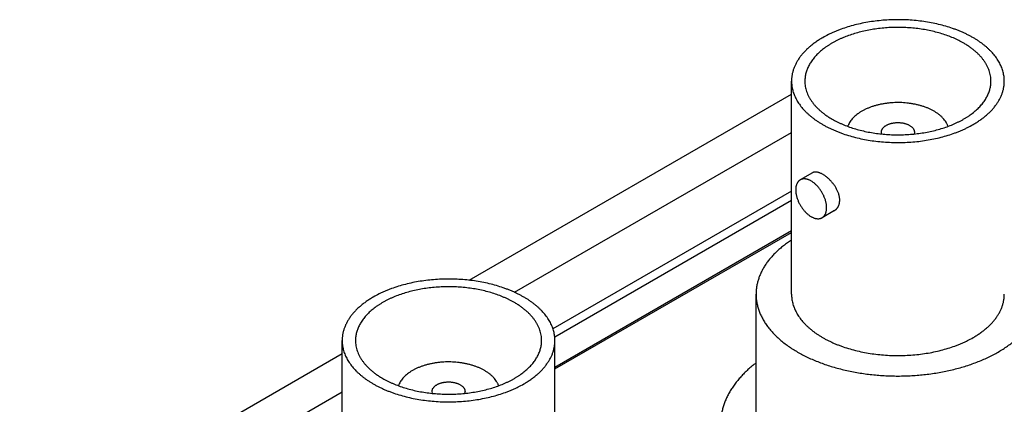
# Model space of a CAD drawing. Header units: inches. Extents: x 0 to 34, y 0 to 22.
# Tile 78 of 80: x 28.53 to 29.398, y 20.19 to 20.529. Entities that reach past the tile are written whole.
import ezdxf

# ---------------------------------------------------------------- set-up
doc = ezdxf.new("R2010")
doc.units = ezdxf.units.IN
doc.header["$LTSCALE"] = 1.87
doc.header["$MEASUREMENT"] = 0
doc.layers.get('0').update_dxf_attribs({"linetype": 'CONTINUOUS'})

msp = doc.modelspace()

# ---------------------------------------------------------------- linework, layer by layer
at = {"color": 7, "linetype": 'CONTINUOUS'}
for p, q in [((29.21027, 20.28729), (29.21027, 20.47508)), ((28.92612, 20.29956), (29.21027, 20.46362)), ((28.96622, 20.28889), (29.21027, 20.4298)), ((29.28983, 20.42845), (29.28952, 20.43018)), ((29.31852, 20.43018), (29.31821, 20.42845)), ((29.2288, 20.39428), (29.21794, 20.38801)), ((29.21027, 20.37811), (29.00007, 20.25675)), ((29.21027, 20.36994), (29.00164, 20.24948)), ((29.24805, 20.36094), (29.23719, 20.35466)), ((29.00179, 20.22304), (29.21027, 20.34341)), ((29.00179, 20.22135), (29.21027, 20.34172)), ((29.17902, 20.15884), (29.17902, 20.28729)), ((28.81429, 20.05866), (28.81429, 20.24645)), ((29.00179, 20.05866), (29.00179, 20.24645)), ((28.53014, 20.07093), (28.81429, 20.23499)), ((28.57024, 20.06026), (28.81429, 20.20116)), ((28.89385, 20.19982), (28.89354, 20.20154)), ((28.92254, 20.20154), (28.92223, 20.19982))]:
    msp.add_line(p, q, dxfattribs=at)
for points, knots in [([(29.39777, 20.47508), (29.39777, 20.47575), (29.39773, 20.47708), (29.39753, 20.47907), (29.39722, 20.48106), (29.39677, 20.48304), (29.3962, 20.48501), (29.39551, 20.48696), (29.39469, 20.4889), (29.39374, 20.49082), (29.39268, 20.49271), (29.39149, 20.49459), (29.39019, 20.49643), (29.38828, 20.49888), (29.38615, 20.50124), (29.38383, 20.5035), (29.38197, 20.50518), (29.37999, 20.50682), (29.37792, 20.50841), (29.37575, 20.50996), (29.37348, 20.51146), (29.37111, 20.51291), (29.36865, 20.51431), (29.36611, 20.51565), (29.36348, 20.51695), (29.36078, 20.51818), (29.35799, 20.51936), (29.35513, 20.52047), (29.35121, 20.52189), (29.34614, 20.5235), (29.33987, 20.52515), (29.3334, 20.52654), (29.32678, 20.52764), (29.32003, 20.52847), (29.3132, 20.529), (29.30632, 20.52925), (29.29942, 20.5292), (29.29255, 20.52886), (29.28574, 20.52822), (29.27904, 20.52731), (29.27246, 20.52611), (29.26606, 20.52463), (29.25986, 20.52289), (29.25486, 20.52121), (29.25099, 20.51974), (29.24818, 20.51858), (29.24545, 20.51736), (29.24194, 20.51568), (29.23938, 20.51431), (29.23773, 20.51336)], [0, 0, 0, 0, 0.010653, 0.021334, 0.032072, 0.042896, 0.05383, 0.064902, 0.076133, 0.087546, 0.09916, 0.110993, 0.123061, 0.135376, 0.160788, 0.173907, 0.187307, 0.200992, 0.214964, 0.229222, 0.243766, 0.258592, 0.273697, 0.289076, 0.304722, 0.320627, 0.336783, 0.353181, 0.369809, 0.403711, 0.438395, 0.473751, 0.509665, 0.546015, 0.582672, 0.619506, 0.656385, 0.693174, 0.729743, 0.765962, 0.801703, 0.836848, 0.871282, 0.904902, 0.921377, 0.937615, 0.953605, 0.969338, 1, 1, 1, 1]), ([(29.362, 20.50856), (29.36055, 20.5094), (29.35832, 20.51059), (29.35525, 20.51206), (29.35204, 20.51349), (29.34786, 20.51514), (29.34264, 20.5169), (29.33722, 20.51842), (29.33162, 20.51971), (29.32587, 20.52076), (29.32, 20.52156), (29.31405, 20.52212), (29.30804, 20.52241), (29.30201, 20.52246), (29.29599, 20.52224), (29.29001, 20.52178), (29.28411, 20.52106), (29.27832, 20.52009), (29.27266, 20.51888), (29.26718, 20.51743), (29.26189, 20.51575), (29.25765, 20.51416), (29.25437, 20.51278), (29.25201, 20.5117), (29.24971, 20.51057), (29.24748, 20.50939), (29.24533, 20.50817), (29.24327, 20.5069), (29.24128, 20.50559), (29.23938, 20.50423), (29.23756, 20.50284), (29.23584, 20.50141), (29.23421, 20.49994), (29.23267, 20.49844), (29.23123, 20.49691), (29.22946, 20.49485), (29.22787, 20.49271), (29.22647, 20.4905), (29.22554, 20.48884), (29.22471, 20.48717), (29.224, 20.48547), (29.22339, 20.48376), (29.22289, 20.48204), (29.2225, 20.48031), (29.22222, 20.47857), (29.22206, 20.47683), (29.22202, 20.47566), (29.22202, 20.47508)], [0, 0, 0, 0, 0.030662, 0.046395, 0.062385, 0.095096, 0.128716, 0.16315, 0.198295, 0.234037, 0.270256, 0.306825, 0.343615, 0.380494, 0.417328, 0.453985, 0.490335, 0.526249, 0.561606, 0.59629, 0.630192, 0.663215, 0.679372, 0.695277, 0.710923, 0.726302, 0.741407, 0.756234, 0.770777, 0.785036, 0.799007, 0.812692, 0.826092, 0.839212, 0.852055, 0.86463, 0.889006, 0.900839, 0.912454, 0.923867, 0.935098, 0.946169, 0.957104, 0.967927, 0.978666, 0.989347, 1, 1, 1, 1]), ([(29.23773, 20.51336), (29.23666, 20.51274), (29.23457, 20.51147), (29.23156, 20.50946), (29.22872, 20.50737), (29.22607, 20.5052), (29.22361, 20.50295), (29.22134, 20.50064), (29.2196, 20.49865), (29.21831, 20.49703), (29.21711, 20.49541), (29.21573, 20.49336), (29.21428, 20.49083), (29.21305, 20.48827), (29.21204, 20.48567), (29.21138, 20.48348), (29.21096, 20.48171), (29.21071, 20.48039), (29.21051, 20.47907), (29.21037, 20.47774), (29.21029, 20.47641), (29.21027, 20.47553), (29.21027, 20.47508)], [0, 0, 0, 0, 0.07523, 0.148553, 0.219947, 0.289407, 0.356948, 0.422603, 0.486431, 0.517688, 0.548519, 0.608956, 0.66788, 0.725447, 0.781836, 0.837251, 0.864668, 0.891927, 0.919058, 0.946092, 0.973062, 1, 1, 1, 1]), ([(29.38602, 20.47508), (29.38602, 20.47586), (29.38595, 20.47741), (29.38565, 20.47974), (29.38516, 20.48205), (29.38447, 20.48434), (29.38358, 20.48661), (29.38251, 20.48886), (29.38124, 20.49107), (29.38004, 20.49286), (29.37899, 20.49428), (29.37786, 20.4957), (29.37634, 20.49744), (29.37435, 20.49946), (29.37219, 20.50142), (29.36987, 20.50332), (29.3674, 20.50515), (29.36477, 20.50691), (29.36294, 20.50802), (29.362, 20.50856)], [0, 0, 0, 0, 0.053897, 0.108053, 0.162719, 0.218136, 0.274527, 0.332096, 0.391022, 0.451461, 0.482294, 0.513552, 0.577382, 0.643039, 0.710582, 0.780045, 0.851441, 0.924767, 1, 1, 1, 1]), ([(29.21027, 20.47508), (29.21027, 20.47442), (29.21031, 20.47309), (29.2105, 20.47109), (29.21082, 20.46911), (29.21126, 20.46713), (29.21184, 20.46516), (29.21253, 20.46321), (29.21335, 20.46127), (29.21429, 20.45935), (29.21536, 20.45745), (29.21654, 20.45558), (29.21785, 20.45373), (29.21976, 20.45128), (29.22189, 20.44893), (29.2242, 20.44666), (29.22607, 20.44499), (29.22804, 20.44335), (29.23012, 20.44176), (29.23229, 20.44021), (29.23456, 20.43871), (29.23693, 20.43726), (29.23938, 20.43586), (29.24192, 20.43451), (29.24455, 20.43322), (29.24726, 20.43198), (29.25004, 20.43081), (29.2529, 20.42969), (29.25683, 20.42828), (29.2619, 20.42667), (29.26817, 20.42501), (29.27464, 20.42363), (29.28126, 20.42252), (29.288, 20.4217), (29.29484, 20.42116), (29.30172, 20.42092), (29.30861, 20.42097), (29.31548, 20.42131), (29.32229, 20.42194), (29.329, 20.42286), (29.33558, 20.42406), (29.34198, 20.42554), (29.34818, 20.42728), (29.35318, 20.42896), (29.35705, 20.43043), (29.35986, 20.43159), (29.36259, 20.4328), (29.3661, 20.43448), (29.36865, 20.43585), (29.37031, 20.43681)], [0, 0, 0, 0, 0.010653, 0.021334, 0.032072, 0.042896, 0.05383, 0.064902, 0.076133, 0.087546, 0.09916, 0.110993, 0.123061, 0.135376, 0.160788, 0.173907, 0.187307, 0.200992, 0.214964, 0.229222, 0.243766, 0.258592, 0.273697, 0.289076, 0.304722, 0.320627, 0.336783, 0.353181, 0.369809, 0.403711, 0.438395, 0.473751, 0.509665, 0.546015, 0.582672, 0.619506, 0.656385, 0.693174, 0.729743, 0.765962, 0.801703, 0.836848, 0.871282, 0.904902, 0.921377, 0.937615, 0.953605, 0.969338, 1, 1, 1, 1]), ([(29.22202, 20.47508), (29.22202, 20.47431), (29.22208, 20.47275), (29.22238, 20.47043), (29.22288, 20.46812), (29.22357, 20.46582), (29.22445, 20.46355), (29.22553, 20.46131), (29.2268, 20.4591), (29.228, 20.4573), (29.22905, 20.45589), (29.23018, 20.45447), (29.2317, 20.45273), (29.23369, 20.4507), (29.23584, 20.44874), (29.23816, 20.44684), (29.24064, 20.44501), (29.24327, 20.44325), (29.2451, 20.44215), (29.24604, 20.4416)], [0, 0, 0, 0, 0.053897, 0.108053, 0.162719, 0.218136, 0.274527, 0.332096, 0.391022, 0.451461, 0.482294, 0.513552, 0.577382, 0.643039, 0.710582, 0.780045, 0.851441, 0.924767, 1, 1, 1, 1]), ([(29.24604, 20.4416), (29.24748, 20.44077), (29.24972, 20.43957), (29.25279, 20.4381), (29.256, 20.43667), (29.26018, 20.43502), (29.26539, 20.43327), (29.27081, 20.43175), (29.27642, 20.43045), (29.28217, 20.4294), (29.28803, 20.4286), (29.29399, 20.42805), (29.3, 20.42775), (29.30603, 20.42771), (29.31205, 20.42792), (29.31802, 20.42839), (29.32393, 20.42911), (29.32972, 20.43008), (29.33537, 20.43129), (29.34086, 20.43274), (29.34614, 20.43441), (29.35039, 20.436), (29.35366, 20.43739), (29.35603, 20.43847), (29.35833, 20.4396), (29.36055, 20.44077), (29.3627, 20.442), (29.36477, 20.44327), (29.36676, 20.44458), (29.36866, 20.44593), (29.37047, 20.44733), (29.3722, 20.44876), (29.37383, 20.45022), (29.37537, 20.45172), (29.37681, 20.45326), (29.37858, 20.45532), (29.38017, 20.45746), (29.38157, 20.45966), (29.3825, 20.46132), (29.38332, 20.463), (29.38404, 20.46469), (29.38465, 20.4664), (29.38515, 20.46813), (29.38554, 20.46986), (29.38581, 20.47159), (29.38598, 20.47334), (29.38602, 20.4745), (29.38602, 20.47508)], [0, 0, 0, 0, 0.030662, 0.046395, 0.062385, 0.095096, 0.128716, 0.16315, 0.198295, 0.234037, 0.270256, 0.306825, 0.343615, 0.380494, 0.417328, 0.453985, 0.490335, 0.526249, 0.561606, 0.59629, 0.630192, 0.663215, 0.679372, 0.695277, 0.710923, 0.726302, 0.741407, 0.756234, 0.770777, 0.785036, 0.799007, 0.812692, 0.826092, 0.839212, 0.852055, 0.86463, 0.889006, 0.900839, 0.912454, 0.923867, 0.935098, 0.946169, 0.957104, 0.967927, 0.978666, 0.989347, 1, 1, 1, 1]), ([(29.37031, 20.43681), (29.37138, 20.43743), (29.37347, 20.43869), (29.37648, 20.4407), (29.37931, 20.4428), (29.38196, 20.44497), (29.38443, 20.44721), (29.3867, 20.44952), (29.38844, 20.45151), (29.38973, 20.45314), (29.39093, 20.45475), (29.3923, 20.45681), (29.39375, 20.45933), (29.39498, 20.4619), (29.396, 20.4645), (29.39666, 20.46669), (29.39707, 20.46845), (29.39733, 20.46977), (29.39752, 20.4711), (29.39766, 20.47242), (29.39775, 20.47375), (29.39777, 20.47464), (29.39777, 20.47508)], [0, 0, 0, 0, 0.07523, 0.148553, 0.219947, 0.289407, 0.356948, 0.422603, 0.486431, 0.517688, 0.548519, 0.608956, 0.66788, 0.725447, 0.781836, 0.837251, 0.864668, 0.891927, 0.919058, 0.946092, 0.973062, 1, 1, 1, 1]), ([(29.33584, 20.44855), (29.33511, 20.44897), (29.3336, 20.44978), (29.33125, 20.45089), (29.32877, 20.4519), (29.32617, 20.45281), (29.32348, 20.45363), (29.3207, 20.45433), (29.31784, 20.45492), (29.31492, 20.45541), (29.31195, 20.45577), (29.30894, 20.45602), (29.30591, 20.45616), (29.30288, 20.45617), (29.29985, 20.45607), (29.29683, 20.45585), (29.29385, 20.45551), (29.29092, 20.45505), (29.28804, 20.45449), (29.28524, 20.45381), (29.28252, 20.45303), (29.2799, 20.45214), (29.2774, 20.45115), (29.27501, 20.45006), (29.27275, 20.44889), (29.27064, 20.44763), (29.26867, 20.44629), (29.26687, 20.44488), (29.26524, 20.4434), (29.26378, 20.44185), (29.26251, 20.44026), (29.26142, 20.43861), (29.26067, 20.4372), (29.26018, 20.43605), (29.25996, 20.43548), (29.25986, 20.43519)], [0, 0, 0, 0, 0.02979, 0.060528, 0.092162, 0.124627, 0.157848, 0.191743, 0.226221, 0.261188, 0.296543, 0.332181, 0.367996, 0.403879, 0.439721, 0.475413, 0.510848, 0.545921, 0.58053, 0.614579, 0.647976, 0.680637, 0.712484, 0.743451, 0.773481, 0.802531, 0.830571, 0.857588, 0.883586, 0.908591, 0.93265, 0.955835, 0.978242, 0.989194, 1, 1, 1, 1]), ([(29.34817, 20.43519), (29.34807, 20.4355), (29.34783, 20.43613), (29.34742, 20.43707), (29.34695, 20.43799), (29.34623, 20.43921), (29.34519, 20.44072), (29.34373, 20.44245), (29.34205, 20.44411), (29.34017, 20.44569), (29.33809, 20.44719), (29.33661, 20.44811), (29.33584, 20.44855)], [0, 0, 0, 0, 0.053958, 0.108725, 0.164406, 0.221094, 0.337777, 0.459356, 0.586211, 0.718566, 0.856509, 1, 1, 1, 1]), ([(29.28952, 20.43018), (29.28952, 20.43038), (29.28954, 20.4308), (29.28966, 20.43141), (29.28986, 20.43202), (29.29014, 20.43262), (29.29049, 20.4332), (29.29083, 20.43367), (29.29115, 20.43404), (29.29149, 20.4344), (29.29196, 20.43484), (29.29259, 20.43534), (29.29328, 20.43581), (29.29402, 20.43625), (29.29482, 20.43666), (29.29567, 20.43703), (29.29657, 20.43737), (29.2975, 20.43766), (29.29847, 20.43792), (29.29947, 20.43814), (29.3005, 20.43831), (29.30154, 20.43843), (29.3026, 20.43852), (29.30366, 20.43855), (29.30473, 20.43855), (29.30579, 20.43849), (29.30684, 20.4384), (29.30788, 20.43825), (29.3089, 20.43807), (29.30989, 20.43784), (29.31085, 20.43757), (29.31177, 20.43726), (29.31265, 20.43691), (29.31348, 20.43653), (29.31402, 20.43624), (29.31427, 20.4361)], [0, 0, 0, 0, 0.021325, 0.042878, 0.064876, 0.087513, 0.110954, 0.135332, 0.147908, 0.160753, 0.187268, 0.214922, 0.243722, 0.273652, 0.304676, 0.336737, 0.369763, 0.403668, 0.438354, 0.473713, 0.509631, 0.545983, 0.582643, 0.61948, 0.656362, 0.693155, 0.729727, 0.765948, 0.801693, 0.83684, 0.871278, 0.9049, 0.937613, 0.969335, 1, 1, 1, 1]), ([(29.31427, 20.4361), (29.3146, 20.43591), (29.31522, 20.43551), (29.31607, 20.43485), (29.31681, 20.43415), (29.31742, 20.43341), (29.31783, 20.43275), (29.31809, 20.43222), (29.31824, 20.43181), (29.31837, 20.43141), (29.31845, 20.431), (29.31851, 20.43059), (29.31852, 20.43031), (29.31852, 20.43018)], [0, 0, 0, 0, 0.148562, 0.289416, 0.422602, 0.548487, 0.667814, 0.725398, 0.781805, 0.837236, 0.891917, 0.946088, 1, 1, 1, 1]), ([(29.25275, 20.37016), (29.25275, 20.37055), (29.25272, 20.37135), (29.25258, 20.37255), (29.25236, 20.37378), (29.25205, 20.37502), (29.25166, 20.37626), (29.25119, 20.37751), (29.25064, 20.37875), (29.25002, 20.37998), (29.24934, 20.3812), (29.24859, 20.38239), (29.24779, 20.38356), (29.24694, 20.3847), (29.24604, 20.3858), (29.24511, 20.38685), (29.24415, 20.38787), (29.24316, 20.38883), (29.24216, 20.38974), (29.24114, 20.39058), (29.24012, 20.39137), (29.2391, 20.39208), (29.23808, 20.39272), (29.23708, 20.39329), (29.2361, 20.39378), (29.23514, 20.39419), (29.23421, 20.39451), (29.23331, 20.39475), (29.23245, 20.3949), (29.23163, 20.39497), (29.23097, 20.39494), (29.23047, 20.39487), (29.23011, 20.3948), (29.22977, 20.39471), (29.22943, 20.39459), (29.22911, 20.39445), (29.2289, 20.39434), (29.2288, 20.39428)], [0, 0, 0, 0, 0.03116, 0.063215, 0.096148, 0.129925, 0.164495, 0.199794, 0.235741, 0.272247, 0.309208, 0.346512, 0.384036, 0.421649, 0.459213, 0.496584, 0.533612, 0.570144, 0.606026, 0.641105, 0.675233, 0.708269, 0.740084, 0.770567, 0.799627, 0.827199, 0.853251, 0.87779, 0.900866, 0.922582, 0.943099, 0.95298, 0.96265, 0.972145, 0.981507, 0.990777, 1, 1, 1, 1]), ([(29.21794, 20.38801), (29.21778, 20.38792), (29.21747, 20.38772), (29.21703, 20.38739), (29.21662, 20.38701), (29.21624, 20.3866), (29.21588, 20.38616), (29.21555, 20.38568), (29.21525, 20.38516), (29.21488, 20.38442), (29.21458, 20.38362), (29.21435, 20.38277), (29.2142, 20.3821), (29.21409, 20.38141), (29.21398, 20.38044), (29.21395, 20.3797), (29.21395, 20.37919)], [0, 0, 0, 0, 0.053902, 0.108062, 0.162733, 0.218155, 0.274551, 0.332125, 0.391057, 0.451502, 0.577367, 0.643032, 0.710583, 0.780054, 0.851459, 1, 1, 1, 1]), ([(29.24117, 20.36348), (29.24117, 20.36387), (29.24115, 20.36467), (29.24104, 20.36588), (29.24085, 20.36712), (29.2406, 20.36839), (29.24027, 20.36967), (29.23987, 20.37096), (29.23941, 20.37225), (29.23889, 20.37354), (29.2383, 20.37482), (29.23766, 20.37607), (29.23696, 20.3773), (29.23621, 20.3785), (29.23541, 20.37966), (29.23457, 20.38078), (29.23369, 20.38184), (29.23278, 20.38285), (29.23185, 20.3838), (29.23089, 20.38467), (29.22991, 20.38548), (29.22891, 20.38621), (29.22791, 20.38686), (29.22691, 20.38742), (29.22591, 20.3879), (29.22492, 20.38829), (29.2241, 20.38854), (29.22346, 20.3887), (29.22283, 20.38881), (29.22206, 20.3889), (29.22115, 20.38892), (29.22042, 20.38885), (29.21986, 20.38875), (29.21945, 20.38865), (29.21906, 20.38852), (29.21867, 20.38837), (29.2183, 20.3882), (29.21805, 20.38807), (29.21794, 20.38801)], [0, 0, 0, 0, 0.030663, 0.062384, 0.095096, 0.128717, 0.163153, 0.1983, 0.234044, 0.270264, 0.306836, 0.343628, 0.38051, 0.417347, 0.454006, 0.490359, 0.526275, 0.561635, 0.596321, 0.630225, 0.663251, 0.695311, 0.726334, 0.756264, 0.785063, 0.812715, 0.83923, 0.852073, 0.864649, 0.889025, 0.912465, 0.9351, 0.946171, 0.957105, 0.967928, 0.978667, 0.989348, 1, 1, 1, 1]), ([(29.21395, 20.37919), (29.21395, 20.3788), (29.21398, 20.378), (29.21409, 20.37679), (29.21427, 20.37555), (29.21453, 20.37428), (29.21485, 20.373), (29.21525, 20.37171), (29.21571, 20.37042), (29.21624, 20.36913), (29.21682, 20.36785), (29.21747, 20.3666), (29.21817, 20.36537), (29.21892, 20.36417), (29.21971, 20.36301), (29.22055, 20.36189), (29.22143, 20.36083), (29.22234, 20.35982), (29.22328, 20.35888), (29.22424, 20.358), (29.22522, 20.35719), (29.22621, 20.35646), (29.22721, 20.35581), (29.22821, 20.35525), (29.22921, 20.35477), (29.2302, 20.35438), (29.23102, 20.35413), (29.23167, 20.35398), (29.2323, 20.35386), (29.23307, 20.35377), (29.23397, 20.35375), (29.2347, 20.35382), (29.23526, 20.35392), (29.23567, 20.35403), (29.23607, 20.35415), (29.23645, 20.3543), (29.23683, 20.35447), (29.23707, 20.3546), (29.23719, 20.35466)], [0, 0, 0, 0, 0.030663, 0.062384, 0.095096, 0.128717, 0.163153, 0.1983, 0.234044, 0.270264, 0.306836, 0.343628, 0.38051, 0.417347, 0.454006, 0.490359, 0.526275, 0.561635, 0.596321, 0.630225, 0.663251, 0.695311, 0.726334, 0.756264, 0.785063, 0.812715, 0.83923, 0.852073, 0.864649, 0.889025, 0.912465, 0.9351, 0.946171, 0.957105, 0.967928, 0.978667, 0.989348, 1, 1, 1, 1]), ([(29.23719, 20.35466), (29.23735, 20.35476), (29.23765, 20.35495), (29.23809, 20.35529), (29.2385, 20.35566), (29.23889, 20.35607), (29.23925, 20.35651), (29.23958, 20.357), (29.23988, 20.35751), (29.24024, 20.35826), (29.24054, 20.35905), (29.24077, 20.3599), (29.24092, 20.36057), (29.24103, 20.36126), (29.24114, 20.36223), (29.24117, 20.36298), (29.24117, 20.36348)], [0, 0, 0, 0, 0.053902, 0.108062, 0.162733, 0.218155, 0.274551, 0.332125, 0.391057, 0.451502, 0.577367, 0.643032, 0.710583, 0.780054, 0.851459, 1, 1, 1, 1]), ([(29.24805, 20.36094), (29.24824, 20.36104), (29.24859, 20.36127), (29.24909, 20.36164), (29.24957, 20.36205), (29.25002, 20.36249), (29.25044, 20.36297), (29.25083, 20.36349), (29.25119, 20.36404), (29.25151, 20.36462), (29.2518, 20.36522), (29.25205, 20.36586), (29.25226, 20.36652), (29.2525, 20.36745), (29.2527, 20.36866), (29.25275, 20.36966), (29.25275, 20.37016)], [0, 0, 0, 0, 0.057544, 0.115224, 0.173169, 0.231503, 0.290348, 0.349823, 0.410039, 0.471102, 0.533113, 0.59616, 0.660327, 0.725686, 0.860158, 1, 1, 1, 1]), ([(29.21027, 20.33503), (29.20904, 20.33423), (29.20664, 20.33258), (29.2032, 20.33), (29.19996, 20.32733), (29.19694, 20.32458), (29.19413, 20.32175), (29.19155, 20.31885), (29.18919, 20.31588), (29.18707, 20.31286), (29.18519, 20.30978), (29.18356, 20.30665), (29.18216, 20.30349), (29.18102, 20.30029), (29.18027, 20.2976), (29.1798, 20.29543), (29.17952, 20.29381), (29.17929, 20.29218), (29.17914, 20.29056), (29.17904, 20.28893), (29.17902, 20.28784), (29.17902, 20.28729)], [0, 0, 0, 0, 0.07415, 0.146491, 0.217022, 0.285757, 0.352724, 0.417972, 0.481566, 0.543592, 0.604155, 0.663379, 0.721409, 0.77841, 0.834564, 0.862389, 0.890077, 0.917655, 0.94515, 0.972589, 1, 1, 1, 1]), ([(28.96602, 20.27993), (28.96457, 20.28076), (28.96234, 20.28196), (28.95927, 20.28343), (28.95606, 20.28486), (28.95188, 20.28651), (28.94666, 20.28826), (28.94124, 20.28979), (28.93564, 20.29108), (28.92989, 20.29213), (28.92402, 20.29293), (28.91807, 20.29348), (28.91206, 20.29378), (28.90603, 20.29382), (28.90001, 20.29361), (28.89403, 20.29314), (28.88813, 20.29242), (28.88234, 20.29145), (28.87668, 20.29024), (28.8712, 20.2888), (28.86591, 20.28712), (28.86167, 20.28553), (28.85839, 20.28415), (28.85603, 20.28307), (28.85373, 20.28194), (28.8515, 20.28076), (28.84935, 20.27953), (28.84729, 20.27826), (28.8453, 20.27695), (28.8434, 20.2756), (28.84158, 20.2742), (28.83986, 20.27277), (28.83823, 20.27131), (28.83669, 20.26981), (28.83525, 20.26827), (28.83348, 20.26621), (28.83189, 20.26408), (28.83049, 20.26187), (28.82956, 20.26021), (28.82873, 20.25853), (28.82802, 20.25684), (28.82741, 20.25513), (28.82691, 20.25341), (28.82652, 20.25168), (28.82624, 20.24994), (28.82608, 20.24819), (28.82604, 20.24703), (28.82604, 20.24645)], [0, 0, 0, 0, 0.030662, 0.046395, 0.062385, 0.095096, 0.128716, 0.16315, 0.198295, 0.234037, 0.270256, 0.306825, 0.343615, 0.380494, 0.417328, 0.453985, 0.490335, 0.526249, 0.561606, 0.59629, 0.630192, 0.663215, 0.679372, 0.695277, 0.710923, 0.726302, 0.741407, 0.756234, 0.770777, 0.785036, 0.799007, 0.812692, 0.826092, 0.839212, 0.852055, 0.86463, 0.889006, 0.900839, 0.912454, 0.923867, 0.935098, 0.946169, 0.957104, 0.967927, 0.978666, 0.989347, 1, 1, 1, 1]), ([(29.00179, 20.24645), (29.00179, 20.24711), (29.00175, 20.24844), (29.00155, 20.25044), (29.00124, 20.25242), (29.00079, 20.2544), (29.00022, 20.25637), (28.99953, 20.25833), (28.99871, 20.26026), (28.99776, 20.26218), (28.9967, 20.26408), (28.99551, 20.26595), (28.99421, 20.2678), (28.9923, 20.27025), (28.99017, 20.27261), (28.98785, 20.27487), (28.98599, 20.27655), (28.98401, 20.27818), (28.98194, 20.27977), (28.97977, 20.28132), (28.9775, 20.28282), (28.97513, 20.28427), (28.97267, 20.28567), (28.97013, 20.28702), (28.9675, 20.28831), (28.9648, 20.28955), (28.96201, 20.29072), (28.95915, 20.29184), (28.95523, 20.29326), (28.95016, 20.29486), (28.94389, 20.29652), (28.93742, 20.2979), (28.9308, 20.29901), (28.92405, 20.29983), (28.91722, 20.30037), (28.91034, 20.30061), (28.90344, 20.30056), (28.89657, 20.30022), (28.88976, 20.29959), (28.88306, 20.29867), (28.87648, 20.29747), (28.87008, 20.296), (28.86388, 20.29425), (28.85888, 20.29257), (28.85501, 20.2911), (28.8522, 20.28995), (28.84947, 20.28873), (28.84596, 20.28705), (28.8434, 20.28568), (28.84175, 20.28472)], [0, 0, 0, 0, 0.010653, 0.021334, 0.032072, 0.042896, 0.05383, 0.064902, 0.076133, 0.087546, 0.09916, 0.110993, 0.123061, 0.135376, 0.160788, 0.173907, 0.187307, 0.200992, 0.214964, 0.229222, 0.243766, 0.258592, 0.273697, 0.289076, 0.304722, 0.320627, 0.336783, 0.353181, 0.369809, 0.403711, 0.438395, 0.473751, 0.509665, 0.546015, 0.582672, 0.619506, 0.656385, 0.693174, 0.729743, 0.765962, 0.801703, 0.836848, 0.871282, 0.904902, 0.921377, 0.937615, 0.953605, 0.969338, 1, 1, 1, 1]), ([(29.17902, 20.28729), (29.17902, 20.2867), (29.17904, 20.28552), (29.17916, 20.28375), (29.17934, 20.28198), (29.17961, 20.28022), (29.17995, 20.27845), (29.18036, 20.2767), (29.18085, 20.27495), (29.18141, 20.27321), (29.18205, 20.27147), (29.18276, 20.26975), (29.18354, 20.26803), (29.18469, 20.26575), (29.1863, 20.26293), (29.18814, 20.26019), (29.18974, 20.25803), (29.19146, 20.25587), (29.19377, 20.25321), (29.1968, 20.25013), (29.20009, 20.24714), (29.20363, 20.24424), (29.20741, 20.24145), (29.21142, 20.23877), (29.21565, 20.23621), (29.22009, 20.23377), (29.22474, 20.23146), (29.22958, 20.22928), (29.23459, 20.22724), (29.23978, 20.22535), (29.24511, 20.2236), (29.25059, 20.22201), (29.2562, 20.22058), (29.26192, 20.21931), (29.26775, 20.2182), (29.27366, 20.21725), (29.27964, 20.21648), (29.28568, 20.21587), (29.29177, 20.21544), (29.29789, 20.21518), (29.30402, 20.21509), (29.31015, 20.21518), (29.31627, 20.21544), (29.32235, 20.21587), (29.32839, 20.21648), (29.33438, 20.21725), (29.34029, 20.2182), (29.34611, 20.21931), (29.35184, 20.22058), (29.35744, 20.22201), (29.36292, 20.2236), (29.36826, 20.22535), (29.37344, 20.22724), (29.37846, 20.22928), (29.3833, 20.23146), (29.38794, 20.23377), (29.39239, 20.23621), (29.39662, 20.23877), (29.40063, 20.24145), (29.40441, 20.24424), (29.40795, 20.24714), (29.41123, 20.25013), (29.41426, 20.25321), (29.41658, 20.25587), (29.4183, 20.25803), (29.4199, 20.26019), (29.42173, 20.26293), (29.42335, 20.26575), (29.4245, 20.26803), (29.42528, 20.26975), (29.42599, 20.27147), (29.42663, 20.27321), (29.42719, 20.27495), (29.42768, 20.2767), (29.42809, 20.27845), (29.42843, 20.28022), (29.42869, 20.28198), (29.42888, 20.28375), (29.42899, 20.28552), (29.42902, 20.2867), (29.42902, 20.28729)], [0, 0, 0, 0, 0.005619, 0.011245, 0.016885, 0.022544, 0.02823, 0.033949, 0.039708, 0.045511, 0.051366, 0.057276, 0.063248, 0.069287, 0.081578, 0.094186, 0.100617, 0.107137, 0.120452, 0.134147, 0.148236, 0.162726, 0.177619, 0.192914, 0.208607, 0.22469, 0.241151, 0.257978, 0.275153, 0.292658, 0.310473, 0.328574, 0.346938, 0.365538, 0.384349, 0.403342, 0.422488, 0.441757, 0.461119, 0.480544, 0.5, 0.519456, 0.538881, 0.558243, 0.577512, 0.596658, 0.615651, 0.634462, 0.653062, 0.671426, 0.689527, 0.707342, 0.724847, 0.742022, 0.758849, 0.77531, 0.791393, 0.807086, 0.822381, 0.837274, 0.851764, 0.865853, 0.879548, 0.892863, 0.899383, 0.905814, 0.918422, 0.930713, 0.936752, 0.942724, 0.948634, 0.954489, 0.960292, 0.966051, 0.97177, 0.977456, 0.983115, 0.988755, 0.994381, 1, 1, 1, 1]), ([(29.21027, 20.28729), (29.21027, 20.28663), (29.21031, 20.2853), (29.2105, 20.28331), (29.21082, 20.28132), (29.21126, 20.27934), (29.21184, 20.27737), (29.21253, 20.27542), (29.21335, 20.27348), (29.21429, 20.27156), (29.21536, 20.26966), (29.21654, 20.26779), (29.21785, 20.26594), (29.21976, 20.2635), (29.22189, 20.26114), (29.2242, 20.25887), (29.22607, 20.2572), (29.22804, 20.25556), (29.23012, 20.25397), (29.23229, 20.25242), (29.23456, 20.25092), (29.23693, 20.24947), (29.23938, 20.24807), (29.24192, 20.24672), (29.24455, 20.24543), (29.24726, 20.2442), (29.25004, 20.24302), (29.2529, 20.2419), (29.25683, 20.24049), (29.2619, 20.23888), (29.26817, 20.23723), (29.27464, 20.23584), (29.28126, 20.23473), (29.288, 20.23391), (29.29484, 20.23338), (29.30172, 20.23313), (29.30861, 20.23318), (29.31548, 20.23352), (29.32229, 20.23415), (29.329, 20.23507), (29.33558, 20.23627), (29.34198, 20.23775), (29.34818, 20.23949), (29.35318, 20.24117), (29.35705, 20.24264), (29.35986, 20.2438), (29.36259, 20.24501), (29.3661, 20.2467), (29.36865, 20.24806), (29.37031, 20.24902)], [0, 0, 0, 0, 0.010653, 0.021334, 0.032072, 0.042896, 0.05383, 0.064902, 0.076133, 0.087546, 0.09916, 0.110993, 0.123061, 0.135376, 0.160788, 0.173907, 0.187307, 0.200992, 0.214964, 0.229222, 0.243766, 0.258592, 0.273697, 0.289076, 0.304722, 0.320627, 0.336783, 0.353181, 0.369809, 0.403711, 0.438395, 0.473751, 0.509665, 0.546015, 0.582672, 0.619506, 0.656385, 0.693174, 0.729743, 0.765962, 0.801703, 0.836848, 0.871282, 0.904902, 0.921377, 0.937615, 0.953605, 0.969338, 1, 1, 1, 1]), ([(29.37031, 20.24902), (29.37138, 20.24964), (29.37347, 20.2509), (29.37648, 20.25291), (29.37931, 20.25501), (29.38196, 20.25718), (29.38443, 20.25942), (29.3867, 20.26173), (29.38844, 20.26373), (29.38973, 20.26535), (29.39093, 20.26697), (29.3923, 20.26902), (29.39375, 20.27155), (29.39498, 20.27411), (29.396, 20.27671), (29.39666, 20.2789), (29.39707, 20.28066), (29.39733, 20.28199), (29.39752, 20.28331), (29.39766, 20.28464), (29.39775, 20.28597), (29.39777, 20.28685), (29.39777, 20.28729)], [0, 0, 0, 0, 0.07523, 0.148553, 0.219947, 0.289407, 0.356948, 0.422603, 0.486431, 0.517688, 0.548519, 0.608956, 0.66788, 0.725447, 0.781836, 0.837251, 0.864668, 0.891927, 0.919058, 0.946092, 0.973062, 1, 1, 1, 1]), ([(28.84175, 20.28472), (28.84068, 20.28411), (28.83859, 20.28284), (28.83558, 20.28083), (28.83275, 20.27874), (28.83009, 20.27656), (28.82763, 20.27432), (28.82536, 20.27201), (28.82362, 20.27002), (28.82233, 20.2684), (28.82113, 20.26678), (28.81975, 20.26472), (28.8183, 20.2622), (28.81707, 20.25963), (28.81606, 20.25704), (28.8154, 20.25484), (28.81498, 20.25308), (28.81473, 20.25176), (28.81453, 20.25043), (28.81439, 20.24911), (28.81431, 20.24778), (28.81429, 20.24689), (28.81429, 20.24645)], [0, 0, 0, 0, 0.07523, 0.148553, 0.219947, 0.289407, 0.356948, 0.422603, 0.486431, 0.517688, 0.548519, 0.608956, 0.66788, 0.725447, 0.781836, 0.837251, 0.864668, 0.891927, 0.919058, 0.946092, 0.973062, 1, 1, 1, 1]), ([(28.99004, 20.24645), (28.99004, 20.24722), (28.98997, 20.24878), (28.98967, 20.2511), (28.98918, 20.25341), (28.98849, 20.25571), (28.9876, 20.25798), (28.98653, 20.26022), (28.98526, 20.26243), (28.98406, 20.26423), (28.98301, 20.26564), (28.98188, 20.26706), (28.98036, 20.26881), (28.97837, 20.27083), (28.97621, 20.27279), (28.97389, 20.27469), (28.97142, 20.27652), (28.96879, 20.27828), (28.96696, 20.27939), (28.96602, 20.27993)], [0, 0, 0, 0, 0.053897, 0.108053, 0.162719, 0.218136, 0.274527, 0.332096, 0.391022, 0.451461, 0.482294, 0.513552, 0.577382, 0.643039, 0.710582, 0.780045, 0.851441, 0.924767, 1, 1, 1, 1]), ([(28.81429, 20.24645), (28.81429, 20.24578), (28.81433, 20.24445), (28.81452, 20.24246), (28.81484, 20.24047), (28.81528, 20.23849), (28.81586, 20.23653), (28.81655, 20.23457), (28.81737, 20.23263), (28.81831, 20.23072), (28.81938, 20.22882), (28.82056, 20.22695), (28.82187, 20.2251), (28.82378, 20.22265), (28.82591, 20.22029), (28.82822, 20.21803), (28.83009, 20.21635), (28.83206, 20.21472), (28.83414, 20.21312), (28.83631, 20.21158), (28.83858, 20.21007), (28.84095, 20.20862), (28.8434, 20.20722), (28.84595, 20.20588), (28.84857, 20.20459), (28.85128, 20.20335), (28.85407, 20.20217), (28.85692, 20.20106), (28.86085, 20.19964), (28.86592, 20.19803), (28.87219, 20.19638), (28.87866, 20.19499), (28.88528, 20.19389), (28.89202, 20.19306), (28.89886, 20.19253), (28.90574, 20.19229), (28.91263, 20.19234), (28.9195, 20.19268), (28.92631, 20.19331), (28.93302, 20.19423), (28.9396, 20.19543), (28.946, 20.1969), (28.9522, 20.19864), (28.9572, 20.20032), (28.96107, 20.2018), (28.96388, 20.20295), (28.96661, 20.20417), (28.97012, 20.20585), (28.97267, 20.20722), (28.97433, 20.20817)], [0, 0, 0, 0, 0.010653, 0.021334, 0.032072, 0.042896, 0.05383, 0.064902, 0.076133, 0.087546, 0.09916, 0.110993, 0.123061, 0.135376, 0.160788, 0.173907, 0.187307, 0.200992, 0.214964, 0.229222, 0.243766, 0.258592, 0.273697, 0.289076, 0.304722, 0.320627, 0.336783, 0.353181, 0.369809, 0.403711, 0.438395, 0.473751, 0.509665, 0.546015, 0.582672, 0.619506, 0.656385, 0.693174, 0.729743, 0.765962, 0.801703, 0.836848, 0.871282, 0.904902, 0.921377, 0.937615, 0.953605, 0.969338, 1, 1, 1, 1]), ([(28.82604, 20.24645), (28.82604, 20.24567), (28.8261, 20.24412), (28.8264, 20.2418), (28.8269, 20.23948), (28.82759, 20.23719), (28.82847, 20.23492), (28.82955, 20.23267), (28.83082, 20.23046), (28.83202, 20.22867), (28.83307, 20.22725), (28.8342, 20.22583), (28.83572, 20.22409), (28.83771, 20.22207), (28.83986, 20.22011), (28.84218, 20.21821), (28.84466, 20.21638), (28.84729, 20.21462), (28.84912, 20.21351), (28.85006, 20.21297)], [0, 0, 0, 0, 0.053897, 0.108053, 0.162719, 0.218136, 0.274527, 0.332096, 0.391022, 0.451461, 0.482294, 0.513552, 0.577382, 0.643039, 0.710582, 0.780045, 0.851441, 0.924767, 1, 1, 1, 1]), ([(28.85006, 20.21297), (28.8515, 20.21213), (28.85374, 20.21094), (28.85681, 20.20947), (28.86002, 20.20804), (28.8642, 20.20639), (28.86941, 20.20464), (28.87483, 20.20311), (28.88044, 20.20182), (28.88619, 20.20077), (28.89206, 20.19997), (28.89801, 20.19942), (28.90402, 20.19912), (28.91005, 20.19907), (28.91607, 20.19929), (28.92204, 20.19976), (28.92795, 20.20048), (28.93374, 20.20144), (28.93939, 20.20265), (28.94488, 20.2041), (28.95016, 20.20578), (28.95441, 20.20737), (28.95768, 20.20875), (28.96005, 20.20983), (28.96235, 20.21096), (28.96457, 20.21214), (28.96672, 20.21336), (28.96879, 20.21463), (28.97078, 20.21595), (28.97268, 20.2173), (28.97449, 20.21869), (28.97622, 20.22012), (28.97785, 20.22159), (28.97939, 20.22309), (28.98083, 20.22462), (28.9826, 20.22668), (28.98419, 20.22882), (28.98559, 20.23103), (28.98652, 20.23269), (28.98734, 20.23437), (28.98806, 20.23606), (28.98867, 20.23777), (28.98917, 20.23949), (28.98956, 20.24122), (28.98983, 20.24296), (28.99, 20.2447), (28.99004, 20.24587), (28.99004, 20.24645)], [0, 0, 0, 0, 0.030662, 0.046395, 0.062385, 0.095096, 0.128716, 0.16315, 0.198295, 0.234037, 0.270256, 0.306825, 0.343615, 0.380494, 0.417328, 0.453985, 0.490335, 0.526249, 0.561606, 0.59629, 0.630192, 0.663215, 0.679372, 0.695277, 0.710923, 0.726302, 0.741407, 0.756234, 0.770777, 0.785036, 0.799007, 0.812692, 0.826092, 0.839212, 0.852055, 0.86463, 0.889006, 0.900839, 0.912454, 0.923867, 0.935098, 0.946169, 0.957104, 0.967927, 0.978666, 0.989347, 1, 1, 1, 1]), ([(28.97433, 20.20817), (28.9754, 20.20879), (28.97749, 20.21006), (28.9805, 20.21207), (28.98333, 20.21416), (28.98598, 20.21633), (28.98845, 20.21858), (28.99072, 20.22089), (28.99246, 20.22288), (28.99375, 20.2245), (28.99495, 20.22612), (28.99632, 20.22817), (28.99777, 20.2307), (28.999, 20.23326), (29.00002, 20.23586), (29.00068, 20.23806), (29.00109, 20.23982), (29.00135, 20.24114), (29.00154, 20.24246), (29.00168, 20.24379), (29.00177, 20.24512), (29.00179, 20.24601), (29.00179, 20.24645)], [0, 0, 0, 0, 0.07523, 0.148553, 0.219947, 0.289407, 0.356948, 0.422603, 0.486431, 0.517688, 0.548519, 0.608956, 0.66788, 0.725447, 0.781836, 0.837251, 0.864668, 0.891927, 0.919058, 0.946092, 0.973062, 1, 1, 1, 1]), ([(28.93986, 20.21992), (28.93913, 20.22034), (28.93762, 20.22115), (28.93527, 20.22225), (28.93279, 20.22327), (28.93019, 20.22418), (28.9275, 20.22499), (28.92472, 20.2257), (28.92186, 20.22629), (28.91894, 20.22677), (28.91597, 20.22714), (28.91296, 20.22739), (28.90994, 20.22752), (28.9069, 20.22754), (28.90387, 20.22743), (28.90085, 20.22721), (28.89787, 20.22687), (28.89494, 20.22642), (28.89206, 20.22585), (28.88926, 20.22518), (28.88654, 20.22439), (28.88393, 20.2235), (28.88142, 20.22252), (28.87903, 20.22143), (28.87677, 20.22026), (28.87466, 20.219), (28.87269, 20.21766), (28.87089, 20.21624), (28.86926, 20.21476), (28.8678, 20.21322), (28.86653, 20.21162), (28.86544, 20.20998), (28.86469, 20.20857), (28.8642, 20.20742), (28.86398, 20.20684), (28.86388, 20.20656)], [0, 0, 0, 0, 0.02979, 0.060528, 0.092162, 0.124627, 0.157848, 0.191743, 0.226221, 0.261188, 0.296543, 0.332181, 0.367996, 0.403879, 0.439721, 0.475413, 0.510848, 0.545921, 0.58053, 0.614579, 0.647976, 0.680637, 0.712484, 0.743451, 0.773481, 0.802531, 0.830571, 0.857588, 0.883586, 0.908591, 0.93265, 0.955835, 0.978242, 0.989194, 1, 1, 1, 1]), ([(29.17902, 20.22671), (29.17777, 20.22575), (29.17535, 20.22381), (29.17189, 20.22078), (29.16864, 20.21768), (29.16561, 20.2145), (29.16326, 20.21178), (29.16149, 20.20957), (29.15982, 20.20736), (29.15788, 20.20457), (29.15577, 20.20115), (29.15389, 20.19768), (29.15227, 20.19417), (29.15088, 20.19063), (29.14975, 20.18706), (29.14887, 20.18346), (29.14823, 20.17984), (29.14785, 20.17621), (29.14777, 20.17379), (29.14777, 20.17258)], [0, 0, 0, 0, 0.072645, 0.143649, 0.213031, 0.280821, 0.347063, 0.379623, 0.411819, 0.475152, 0.53715, 0.597916, 0.657563, 0.71622, 0.774029, 0.831144, 0.887728, 0.943954, 1, 1, 1, 1]), ([(28.95219, 20.20655), (28.95209, 20.20687), (28.95185, 20.2075), (28.95144, 20.20843), (28.95097, 20.20935), (28.95025, 20.21058), (28.94921, 20.21208), (28.94775, 20.21381), (28.94607, 20.21547), (28.94419, 20.21705), (28.94211, 20.21855), (28.94063, 20.21947), (28.93986, 20.21992)], [0, 0, 0, 0, 0.053958, 0.108725, 0.164406, 0.221094, 0.337777, 0.459356, 0.586211, 0.718566, 0.856509, 1, 1, 1, 1]), ([(28.89354, 20.20154), (28.89354, 20.20175), (28.89356, 20.20216), (28.89368, 20.20278), (28.89388, 20.20339), (28.89416, 20.20399), (28.89451, 20.20457), (28.89485, 20.20504), (28.89517, 20.2054), (28.89551, 20.20577), (28.89598, 20.20621), (28.89661, 20.20671), (28.8973, 20.20718), (28.89804, 20.20762), (28.89884, 20.20803), (28.89969, 20.2084), (28.90059, 20.20873), (28.90152, 20.20903), (28.90249, 20.20929), (28.90349, 20.2095), (28.90452, 20.20967), (28.90556, 20.2098), (28.90662, 20.20988), (28.90768, 20.20992), (28.90875, 20.20991), (28.90981, 20.20986), (28.91086, 20.20976), (28.9119, 20.20962), (28.91292, 20.20943), (28.91391, 20.20921), (28.91487, 20.20894), (28.91579, 20.20863), (28.91667, 20.20828), (28.9175, 20.2079), (28.91804, 20.20761), (28.91829, 20.20746)], [0, 0, 0, 0, 0.021325, 0.042878, 0.064876, 0.087513, 0.110954, 0.135332, 0.147908, 0.160753, 0.187268, 0.214922, 0.243722, 0.273652, 0.304676, 0.336737, 0.369763, 0.403668, 0.438354, 0.473713, 0.509631, 0.545983, 0.582643, 0.61948, 0.656362, 0.693155, 0.729727, 0.765948, 0.801693, 0.83684, 0.871278, 0.9049, 0.937613, 0.969335, 1, 1, 1, 1]), ([(28.91829, 20.20746), (28.91862, 20.20727), (28.91924, 20.20688), (28.92009, 20.20622), (28.92083, 20.20552), (28.92144, 20.20477), (28.92185, 20.20412), (28.92211, 20.20358), (28.92226, 20.20318), (28.92239, 20.20277), (28.92247, 20.20237), (28.92253, 20.20195), (28.92254, 20.20168), (28.92254, 20.20154)], [0, 0, 0, 0, 0.148562, 0.289416, 0.422602, 0.548487, 0.667814, 0.725398, 0.781805, 0.837236, 0.891917, 0.946088, 1, 1, 1, 1])]:
    msp.add_open_spline(points, degree=3, knots=knots, dxfattribs=at)

doc.saveas('drawing.dxf')
